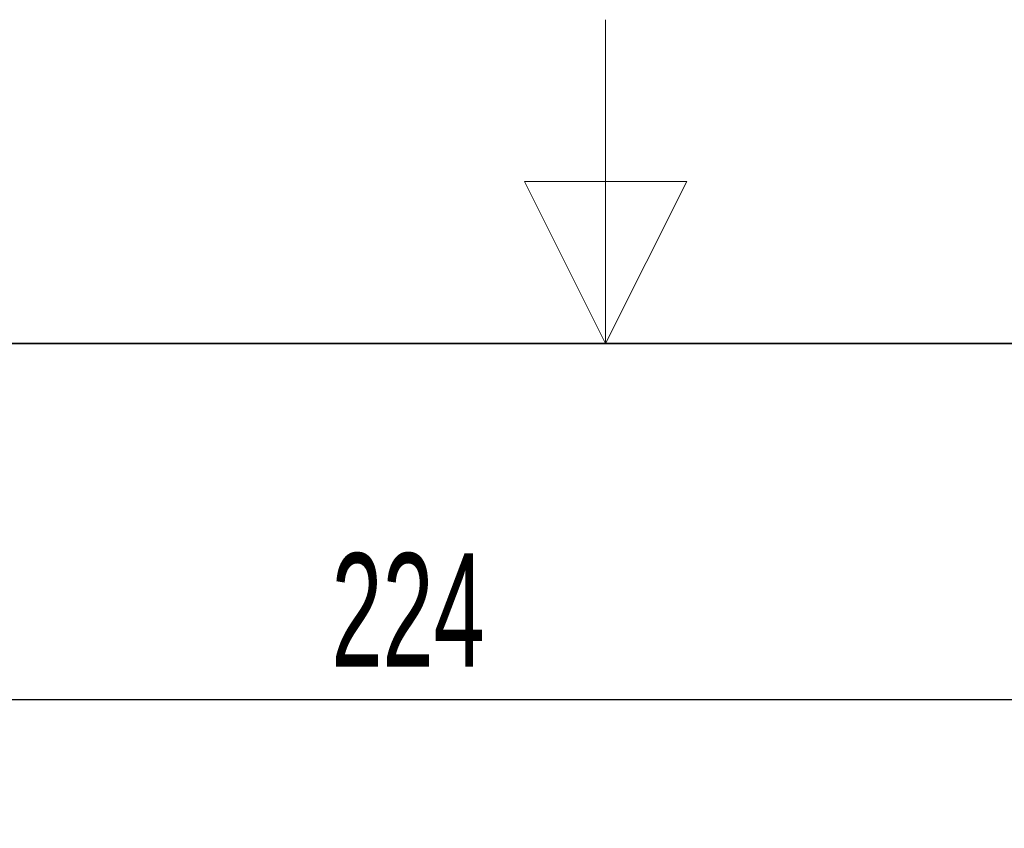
# Paper-space layout 'Blatt5' of a CAD drawing. Header units: millimetres. Extents: x 5 to 418, y 2 to 292.
# Tile 33 of 37: x 199 to 229, y 268 to 292. Entities that reach past the tile are written whole.
import ezdxf

# ---------------------------------------------------------------- set-up
doc = ezdxf.new("R2010")
doc.units = ezdxf.units.MM
doc.layers.add('SLD-0', color=7, linetype='Continuous')
doc.styles.add('SLDTEXTSTYLE0', font='TXT', dxfattribs={"width": 0.605})
doc.dimstyles.new('SLDDIMSTYLE5', dxfattribs={"dimtxt": 3.5, "dimasz": 3.302, "dimexe": 0, "dimexo": 0.0625, "dimgap": 0.875, "dimtad": 1, "dimlfac": 1.5, "dimrnd": 1e-09, "dimzin": 12, "dimdsep": 46, "dimtxsty": 'SLDTEXTSTYLE0', "dimsah": 1, "dimcen": 0.09, "dimadec": 0, "dimazin": 3, "dimtfac": 1, "dimtofl": 0, "dimtmove": 0, "dimatfit": 3, "dimfxl": 1, "dimfrac": 2, "dimtolj": 1, "dimtzin": 12, "dimarcsym": 0})

# ---------------------------------------------------------------- blocks, each defined once
blk = doc.blocks.new('_D_28')
at = {"layer": 'SLD-0', "color": 7}
for p, q in [((137.875, 142.424), (137.885, 272.518)), ((287.208, 142.413), (287.218, 272.506)), ((137.885, 271.518), (287.218, 271.506))]:
    blk.add_line(p, q, dxfattribs=at)
for points in [[(137.885, 271.518), (141.187, 271.01), (141.187, 272.026)], [(287.218, 271.506), (283.916, 272.015), (283.916, 270.999)]]:
    blk.add_solid(points, dxfattribs=at)
at = {"layer": 'SLD-0', "color": 7, "insert": (208.541, 276.024), "char_height": 3.5, "attachment_point": 1, "rotation": 359.9955, "style": 'SLDTEXTSTYLE0'}
blk.add_mtext('224', dxfattribs=at)

psp = doc.layouts.new('Blatt5')

# ---------------------------------------------------------------- linework, layer by layer
at = {"layer": 'SLD-0', "lineweight": 18}
for p, q in [((217, 292.5), (217, 282.5)), ((219.5, 287.5), (214.5, 287.5)), ((214.5, 287.5), (217, 282.5)), ((217, 282.5), (219.5, 287.5))]:
    psp.add_line(p, q, dxfattribs=at)
at = {"layer": 'SLD-0', "lineweight": 35}
psp.add_line((408, 282.5), (26, 282.5), dxfattribs=at)

# ---------------------------------------------------------------- dimensions: what is measured, and where the dimension line sits
at = {"layer": 'SLD-0', "color": 7}
dim = psp.add_linear_dim(base=(287.2179, 271.5064), p1=(137.8747, 142.4244), p2=(287.2079, 142.4128), angle=359.99554, dimstyle='SLDDIMSTYLE5', dxfattribs=at)
dim.commit()
dim.dimension.update_dxf_attribs({"geometry": '_D_28', "text_midpoint": (212.5514, 271.5122), "dimtype": 160})

doc.saveas('drawing.dxf')
